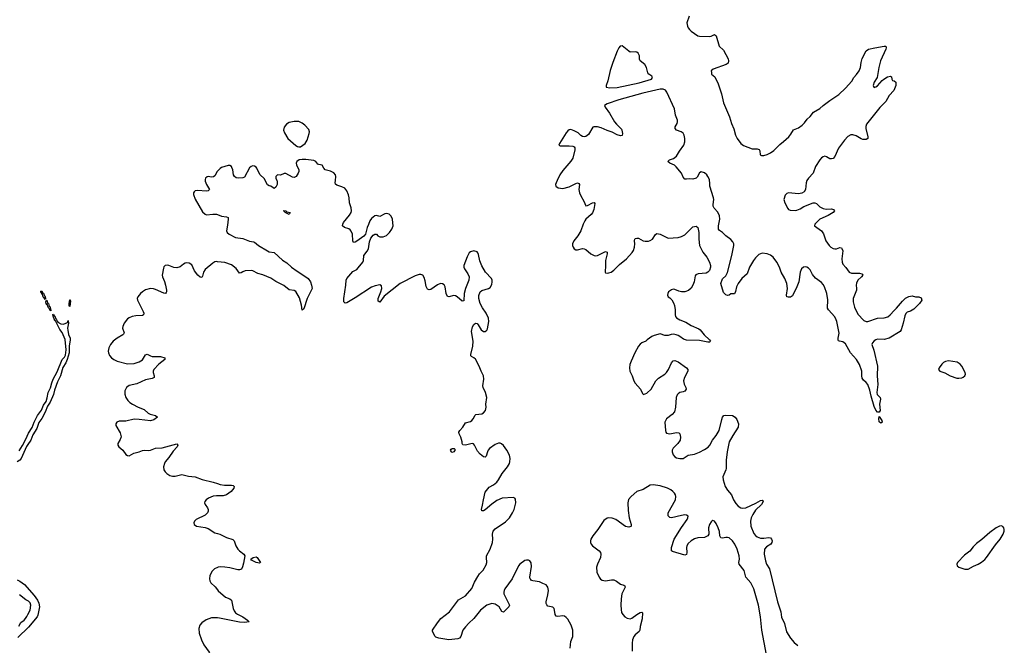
# Model space of a CAD drawing. Header units: inches. Extents: x 1550860 to 1685816, y 509127 to 640511.
# Tile 60 of 91: x 1637602 to 1649547, y 574365 to 581949. Entities that reach past the tile are written whole.
import ezdxf

# ---------------------------------------------------------------- set-up
doc = ezdxf.new("R2010")
doc.units = ezdxf.units.IN
doc.header["$MEASUREMENT"] = 0
for name, color, linetype in [('B6537', 7, 'Continuous'), ('B6538', 7, 'Continuous'), ('B6547', 7, 'Continuous'), ('B6548', 7, 'Continuous')]:
    doc.layers.add(name, color=color, linetype=linetype)

msp = doc.modelspace()

# ---------------------------------------------------------------- linework, layer by layer
at = {"layer": 'B6537', "color": 6}
for points, elevation in [([(1639853, 580000), (1639854, 579990), (1639870, 579950), (1639904, 579890), (1639890, 579874), (1639870, 579869), (1639760, 579880), (1639730, 579873), (1639718, 579862), (1639712, 579850), (1639712, 579830), (1639730, 579775), (1639821, 579621), (1639850, 579590), (1639870, 579585), (1639947, 579593), (1639990, 579592), (1640000, 579588)], 500), ([(1640000, 579015), (1639990, 579016), (1639968, 579012), (1639943, 578997), (1639850, 578919), (1639831, 578889), (1639820, 578840), (1639810, 578824), (1639790, 578826), (1639761, 578850), (1639724, 578904), (1639690, 578978), (1639658, 578998), (1639630, 579001), (1639610, 578996), (1639590, 578986), (1639548, 578952), (1639510, 578939), (1639470, 578946), (1639410, 578971), (1639390, 578974), (1639367, 578970), (1639350, 578952), (1639345, 578935), (1639330, 578850), (1639333, 578830), (1639357, 578777), (1639371, 578731), (1639383, 578670), (1639384, 578650), (1639379, 578641), (1639370, 578631), (1639350, 578635), (1639250, 578680), (1639226, 578686), (1639190, 578689), (1639130, 578675), (1639090, 578650), (1639069, 578630), (1639037, 578590), (1639029, 578570), (1639030, 578550), (1639099, 578410), (1639107, 578390), (1639104, 578370), (1639090, 578363), (1639010, 578359), (1638965, 578350), (1638930, 578336), (1638910, 578321), (1638869, 578270), (1638852, 578230), (1638851, 578210), (1638868, 578152), (1638862, 578138), (1638853, 578127), (1638786, 578090), (1638735, 578050), (1638703, 578010), (1638684, 577970), (1638677, 577930), (1638678, 577910), (1638690, 577879), (1638714, 577850), (1638743, 577830), (1638786, 577810), (1638910, 577779), (1638990, 577782), (1639050, 577800), (1639093, 577827), (1639130, 577886), (1639150, 577895), (1639190, 577873), (1639210, 577867), (1639310, 577867), (1639361, 577850), (1639362, 577830), (1639289, 577771), (1639228, 577710), (1639221, 577690), (1639221, 577670), (1639235, 577630), (1639234, 577610), (1639210, 577599), (1639130, 577584), (1639024, 577536), (1638930, 577514), (1638899, 577490), (1638879, 577450), (1638877, 577410), (1638889, 577370), (1638914, 577334), (1638937, 577310), (1638970, 577287), (1639038, 577250), (1639110, 577223), (1639160, 577180), (1639185, 577165), (1639249, 577149), (1639273, 577130), (1639230, 577099), (1639190, 577084), (1639050, 577103), (1638990, 577107), (1638890, 577083), (1638810, 577081), (1638782, 577070), (1638768, 577050), (1638767, 577030), (1638821, 576941), (1638831, 576891), (1638821, 576859), (1638792, 576810), (1638792, 576790), (1638806, 576770), (1638852, 576732), (1638890, 576679), (1638910, 576664), (1638930, 576661), (1638986, 576694), (1639050, 576709), (1639090, 576727), (1639110, 576730), (1639170, 576725), (1639190, 576729), (1639250, 576755), (1639330, 576760), (1639510, 576808), (1639522, 576790), (1639512, 576770), (1639463, 576717), (1639410, 576640), (1639367, 576590), (1639357, 576570), (1639348, 576530), (1639352, 576492), (1639366, 576466), (1639387, 576447), (1639424, 576424), (1639454, 576414), (1639490, 576414), (1639570, 576434), (1639650, 576415), (1639730, 576408), (1639814, 576374), (1639950, 576341), (1640000, 576325)], 500), ([(1637597, 576723), (1637635, 576785), (1637678, 576862), (1637710, 576936), (1637753, 577006), (1637778, 577070), (1637816, 577150), (1637865, 577215), (1637890, 577275), (1637921, 577319), (1637936, 577364), (1637948, 577430), (1637974, 577486), (1637990, 577547), (1638007, 577590), (1638058, 577682), (1638119, 577830), (1638144, 577856), (1638159, 577881), (1638165, 577945), (1638152, 578072), (1638116, 578156), (1638090, 578194), (1638037, 578297), (1638030, 578300), (1638016, 578336), (1638010, 578339), (1638003, 578377), (1638010, 578379), (1638020, 578360), (1638030, 578354), (1638041, 578321), (1638050, 578312), (1638055, 578295), (1638063, 578283), (1638102, 578262), (1638130, 578258), (1638155, 578265), (1638181, 578279), (1638190, 578301), (1638195, 578270), (1638181, 578210), (1638184, 578184), (1638194, 578134), (1638213, 578090), (1638216, 578070), (1638202, 577990), (1638201, 577910), (1638178, 577830), (1638162, 577790), (1638127, 577733), (1638098, 577630), (1638061, 577559), (1638023, 577457), (1638010, 577406), (1637970, 577313), (1637938, 577262), (1637910, 577192), (1637870, 577116), (1637836, 577064), (1637810, 576992), (1637763, 576917), (1637737, 576850), (1637699, 576801), (1637686, 576774), (1637620, 576630), (1637605, 576610), (1637571, 576589)], 400), ([(1640000, 576178), (1639990, 576178), (1639950, 576171), (1639892, 576150), (1639863, 576130), (1639849, 576110), (1639845, 576090), (1639850, 576070), (1639879, 576030), (1639888, 576010), (1639888, 575990), (1639879, 575970), (1639850, 575943), (1639743, 575890), (1639722, 575870), (1639714, 575850), (1639720, 575830), (1639748, 575810), (1639854, 575794), (1639890, 575779), (1639970, 575729), (1640000, 575720)], 500), ([(1640000, 575308), (1639967, 575293), (1639936, 575264), (1639909, 575210), (1639904, 575170), (1639907, 575147), (1639921, 575121), (1639973, 575073), (1640000, 575037)], 500), ([(1637570, 575160), (1637604, 575144), (1637661, 575101), (1637776, 574970), (1637818, 574910), (1637835, 574875), (1637843, 574830), (1637823, 574730), (1637812, 574708), (1637710, 574586), (1637579, 574461)], 400), ([(1637590, 574598), (1637617, 574643), (1637656, 574670), (1637673, 574690), (1637690, 574713), (1637700, 574740), (1637728, 574790), (1637736, 574850), (1637730, 574879), (1637710, 574899), (1637676, 574916), (1637598, 574978)], 400), ([(1640000, 574697), (1639990, 574698), (1639930, 574696), (1639866, 574674), (1639810, 574639), (1639788, 574610), (1639775, 574570), (1639780, 574510), (1639806, 574430), (1639835, 574370), (1639901, 574281), (1639920, 574210), (1639936, 574170), (1639970, 574130), (1640000, 574111)], 500)]:
    msp.add_lwpolyline(points, dxfattribs=dict(at, elevation=elevation))
at = {"layer": 'B6537', "color": 6, "elevation": 400}
for points in [[(1637910, 578555), (1637898, 578578), (1637890, 578581), (1637885, 578590), (1637877, 578617), (1637859, 578650), (1637860, 578660), (1637870, 578661), (1637878, 578642), (1637875, 578635), (1637890, 578632), (1637902, 578602), (1637910, 578594), (1637915, 578565)], [(1637946, 578506), (1637950, 578507), (1637958, 578478), (1637970, 578470), (1637976, 578436), (1637981, 578430), (1637979, 578421), (1637970, 578422), (1637963, 578443), (1637950, 578456), (1637937, 578497), (1637930, 578498), (1637925, 578510), (1637920, 578530), (1637926, 578550), (1637930, 578550), (1637938, 578518)], [(1638210, 578474), (1638204, 578484), (1638204, 578510), (1638210, 578553), (1638214, 578554), (1638218, 578538)]]:
    msp.add_lwpolyline(points, close=True, dxfattribs=at)
at = {"layer": 'B6538', "color": 6, "elevation": 500}
msp.add_lwpolyline([(1640000, 580111), (1639999, 580110), (1639970, 580058), (1639955, 580045), (1639930, 580039), (1639890, 580047), (1639875, 580045), (1639856, 580030), (1639852, 580010), (1639853, 580000)], dxfattribs=at)
at = {"layer": 'B6547', "color": 6, "elevation": 500}
for points in [[(1640720, 580000), (1640724, 579990), (1640725, 579950), (1640710, 579919), (1640690, 579904), (1640649, 579930), (1640630, 579935), (1640610, 579948), (1640580, 580000)], [(1644282, 574330), (1644288, 574410), (1644312, 574470), (1644311, 574550), (1644293, 574610), (1644250, 574682), (1644230, 574703), (1644210, 574716), (1644190, 574720), (1644130, 574713), (1644110, 574716), (1644097, 574737), (1644091, 574791), (1644084, 574810), (1644070, 574825), (1644010, 574840), (1643996, 574856), (1643989, 574870), (1643988, 574890), (1644010, 574977), (1644017, 575030), (1644011, 575070), (1644003, 575083), (1643990, 575099), (1643950, 575114), (1643910, 575135), (1643827, 575147), (1643812, 575151), (1643801, 575161), (1643794, 575170), (1643791, 575190), (1643810, 575322), (1643806, 575366), (1643790, 575390), (1643775, 575395), (1643750, 575397), (1643730, 575392), (1643670, 575350), (1643653, 575330), (1643576, 575170), (1643489, 575050), (1643478, 575030), (1643474, 575010), (1643477, 574990), (1643543, 574850), (1643537, 574830), (1643470, 574768), (1643450, 574773), (1643420, 574830), (1643370, 574862), (1643330, 574870), (1643270, 574850), (1643192, 574790), (1643112, 574688), (1643050, 574633), (1643009, 574590), (1642978, 574550), (1642952, 574470), (1642936, 574450), (1642918, 574442), (1642810, 574432), (1642688, 574450), (1642650, 574463), (1642641, 574470), (1642609, 574530), (1642610, 574550), (1642670, 574639), (1642711, 574689), (1642815, 574770), (1642925, 574915), (1643010, 574964), (1643088, 575052), (1643119, 575130), (1643160, 575200), (1643182, 575230), (1643226, 575274), (1643260, 575340), (1643269, 575370), (1643264, 575430), (1643267, 575450), (1643311, 575530), (1643337, 575610), (1643342, 575650), (1643339, 575710), (1643347, 575750), (1643370, 575775), (1643497, 575863), (1643544, 575910), (1643580, 575970), (1643599, 576010), (1643620, 576090), (1643617, 576137), (1643610, 576150), (1643590, 576157), (1643456, 576150), (1643390, 576120), (1643330, 576077), (1643250, 576007), (1643230, 575996), (1643210, 575993), (1643204, 576010), (1643218, 576062), (1643227, 576130), (1643250, 576223), (1643299, 576281), (1643351, 576309), (1643390, 576344), (1643411, 576370), (1643454, 576446), (1643521, 576530), (1643543, 576570), (1643549, 576590), (1643552, 576630), (1643543, 576670), (1643511, 576730), (1643470, 576785), (1643447, 576807), (1643430, 576814), (1643410, 576815), (1643370, 576800), (1643303, 576750), (1643286, 576730), (1643277, 576710), (1643261, 576659), (1643250, 576646), (1643230, 576650), (1643190, 576680), (1643157, 576717), (1643119, 576790), (1643106, 576806), (1643090, 576812), (1643011, 576791), (1642977, 576797), (1642968, 576810), (1642971, 576830), (1642952, 576890), (1642932, 576930), (1642931, 576950), (1642940, 576970), (1642976, 577010), (1643010, 577060), (1643070, 577079), (1643087, 577090), (1643104, 577110), (1643126, 577154), (1643136, 577164), (1643209, 577171), (1643230, 577183), (1643252, 577210), (1643261, 577250), (1643259, 577290), (1643269, 577370), (1643251, 577429), (1643224, 577490), (1643222, 577510), (1643233, 577590), (1643228, 577630), (1643199, 577690), (1643178, 577750), (1643132, 577832), (1643112, 577850), (1643084, 577864), (1643076, 577876), (1643076, 577890), (1643099, 577990), (1643105, 578050), (1643082, 578170), (1643094, 578226), (1643110, 578254), (1643130, 578270), (1643150, 578265), (1643165, 578250), (1643200, 578190), (1643227, 578170), (1643250, 578171), (1643270, 578187), (1643278, 578202), (1643293, 578290), (1643288, 578330), (1643261, 578390), (1643217, 578457), (1643189, 578509), (1643171, 578570), (1643173, 578607), (1643190, 578650), (1643210, 578668), (1643290, 578689), (1643310, 578704), (1643330, 578739), (1643335, 578770), (1643334, 578790), (1643325, 578810), (1643254, 578890), (1643207, 578967), (1643184, 579024), (1643170, 579102), (1643161, 579121), (1643150, 579136), (1643110, 579145), (1643070, 579135), (1643056, 579124), (1643030, 579073), (1642990, 578970), (1642992, 578950), (1643000, 578930), (1643040, 578870), (1643053, 578830), (1643049, 578790), (1643010, 578689), (1642996, 578630), (1642990, 578539), (1642970, 578535), (1642910, 578588), (1642890, 578601), (1642870, 578606), (1642810, 578588), (1642790, 578593), (1642775, 578630), (1642762, 578710), (1642750, 578734), (1642730, 578746), (1642709, 578749), (1642670, 578736), (1642590, 578679), (1642570, 578673), (1642550, 578681), (1642533, 578713), (1642523, 578783), (1642510, 578825), (1642492, 578852), (1642470, 578860), (1642450, 578859), (1642398, 578842), (1642219, 578750), (1642024, 578596), (1641970, 578525), (1641950, 578535), (1641950, 578570), (1641985, 578650), (1641997, 578690), (1641990, 578722), (1641970, 578734), (1641916, 578724), (1641870, 578707), (1641670, 578576), (1641570, 578517), (1641550, 578512), (1641536, 578530), (1641534, 578570), (1641560, 578730), (1641564, 578790), (1641571, 578810), (1641643, 578897), (1641690, 578922), (1641710, 578939), (1641763, 579010), (1641773, 579030), (1641778, 579090), (1641818, 579142), (1641833, 579170), (1641845, 579255), (1641861, 579299), (1641890, 579336), (1641910, 579351), (1641930, 579351), (1641946, 579330), (1641970, 579315), (1642010, 579318), (1642050, 579333), (1642090, 579369), (1642116, 579410), (1642131, 579450), (1642130, 579486), (1642124, 579530), (1642110, 579569), (1642085, 579590), (1642050, 579600), (1642030, 579597), (1641970, 579565), (1641930, 579576), (1641910, 579573), (1641870, 579541), (1641848, 579510), (1641835, 579465), (1641816, 579430), (1641798, 579350), (1641776, 579324), (1641690, 579264), (1641670, 579253), (1641650, 579249), (1641643, 579270), (1641639, 579350), (1641624, 579384), (1641610, 579402), (1641593, 579413), (1641544, 579430), (1641519, 579450), (1641521, 579470), (1641532, 579490), (1641602, 579578), (1641622, 579610), (1641628, 579630), (1641625, 579670), (1641601, 579730), (1641597, 579790), (1641590, 579825), (1641570, 579873), (1641545, 579905), (1641510, 579924), (1641450, 579943), (1641435, 579955), (1641428, 579970), (1641432, 580000)], [(1644123, 580000), (1644110, 579970), (1644104, 579950), (1644105, 579930), (1644136, 579910), (1644190, 579901), (1644270, 579924), (1644350, 579965), (1644370, 579970), (1644384, 579964), (1644393, 579950), (1644386, 579890), (1644395, 579850), (1644410, 579813), (1644447, 579750), (1644470, 579691), (1644490, 579697), (1644550, 579730), (1644572, 579732), (1644579, 579719), (1644566, 579650), (1644551, 579609), (1644534, 579586), (1644472, 579530), (1644458, 579510), (1644438, 579470), (1644411, 579389), (1644372, 579328), (1644326, 579270), (1644310, 579230), (1644310, 579210), (1644317, 579190), (1644330, 579172), (1644350, 579161), (1644370, 579159), (1644430, 579175), (1644450, 579173), (1644470, 579162), (1644530, 579109), (1644571, 579091), (1644590, 579088), (1644610, 579092), (1644710, 579138), (1644729, 579130), (1644730, 579110), (1644708, 579028), (1644708, 578952), (1644703, 578903), (1644704, 578890), (1644710, 578880), (1644730, 578875), (1644750, 578879), (1644777, 578890), (1644810, 578911), (1644880, 578980), (1644964, 579050), (1645033, 579127), (1645048, 579150), (1645062, 579190), (1645064, 579230), (1645059, 579270), (1645063, 579290), (1645070, 579296), (1645090, 579301), (1645110, 579299), (1645165, 579270), (1645190, 579263), (1645230, 579265), (1645250, 579272), (1645277, 579290), (1645315, 579345), (1645330, 579357), (1645370, 579350), (1645470, 579302), (1645590, 579307), (1645630, 579319), (1645670, 579342), (1645770, 579437), (1645790, 579444), (1645810, 579445), (1645830, 579430), (1645843, 579370), (1645841, 579290), (1645851, 579210), (1645888, 579130), (1645939, 579070), (1645969, 579010), (1645981, 578970), (1645982, 578950), (1645970, 578910), (1645952, 578890), (1645930, 578876), (1645833, 578867), (1645804, 578856), (1645796, 578844), (1645783, 578770), (1645769, 578731), (1645747, 578693), (1645715, 578665), (1645670, 578651), (1645631, 578651), (1645599, 578659), (1645550, 578680), (1645530, 578681), (1645510, 578675), (1645475, 578650), (1645465, 578630), (1645462, 578610), (1645471, 578590), (1645490, 578577), (1645513, 578553), (1645535, 578515), (1645544, 578484), (1645552, 578430), (1645552, 578370), (1645557, 578350), (1645570, 578336), (1645610, 578310), (1645684, 578284), (1645750, 578243), (1645843, 578203), (1645859, 578190), (1645907, 578130), (1645972, 578070), (1645984, 578050), (1645970, 578041), (1645950, 578040), (1645850, 578061), (1645690, 578062), (1645655, 578075), (1645611, 578110), (1645590, 578120), (1645565, 578130), (1645535, 578135), (1645506, 578134), (1645470, 578122), (1645430, 578119), (1645370, 578139), (1645298, 578122), (1645272, 578110), (1645215, 578070), (1645198, 578050), (1645150, 578032), (1645130, 578016), (1645110, 577990), (1645064, 577910), (1645019, 577810), (1645005, 577770), (1644998, 577730), (1645003, 577690), (1645032, 577632), (1645053, 577570), (1645070, 577544), (1645135, 577470), (1645157, 577417), (1645170, 577407), (1645210, 577420), (1645262, 577470), (1645321, 577570), (1645350, 577605), (1645428, 577652), (1645449, 577671), (1645472, 577708), (1645510, 577791), (1645530, 577813), (1645550, 577818), (1645590, 577801), (1645692, 577730), (1645708, 577710), (1645706, 577690), (1645668, 577610), (1645657, 577570), (1645664, 577530), (1645685, 577490), (1645689, 577470), (1645673, 577447), (1645650, 577436), (1645610, 577428), (1645590, 577415), (1645579, 577401), (1645567, 577370), (1645560, 577250), (1645544, 577196), (1645517, 577163), (1645449, 577110), (1645430, 577070), (1645437, 576970), (1645441, 576950), (1645450, 576936), (1645490, 576930), (1645570, 576944), (1645599, 576939), (1645610, 576930), (1645619, 576890), (1645613, 576850), (1645588, 576810), (1645530, 576753), (1645519, 576730), (1645518, 576710), (1645530, 576674), (1645550, 576651), (1645570, 576638), (1645612, 576628), (1645651, 576629), (1645710, 576670), (1645790, 576682), (1645850, 576706), (1645910, 576737), (1645953, 576767), (1645973, 576790), (1646007, 576853), (1646052, 576910), (1646087, 576970), (1646119, 577101), (1646130, 577131), (1646146, 577150), (1646170, 577155), (1646250, 577149), (1646282, 577130), (1646304, 577104), (1646322, 577050), (1646320, 577010), (1646253, 576910), (1646211, 576830), (1646183, 576710), (1646172, 576610), (1646174, 576510), (1646169, 576490), (1646143, 576437), (1646133, 576407), (1646136, 576370), (1646147, 576330), (1646162, 576290), (1646190, 576245), (1646237, 576190), (1646262, 576130), (1646290, 576083), (1646319, 576050), (1646350, 576032), (1646370, 576027), (1646410, 576032), (1646534, 576086), (1646590, 576120), (1646610, 576125), (1646619, 576119), (1646622, 576110), (1646601, 576070), (1646530, 576003), (1646495, 575950), (1646478, 575910), (1646469, 575871), (1646472, 575810), (1646510, 575721), (1646530, 575695), (1646550, 575678), (1646590, 575663), (1646630, 575664), (1646692, 575672), (1646710, 575668), (1646724, 575650), (1646729, 575630), (1646728, 575610), (1646715, 575590), (1646661, 575559), (1646639, 575530), (1646635, 575470), (1646649, 575390), (1646664, 575350), (1646698, 575290), (1646795, 574890), (1646835, 574770), (1646846, 574706), (1646879, 574630), (1646906, 574526), (1646954, 574450), (1646997, 574397), (1647042, 574362)], [(1647150, 580000), (1647150, 579999), (1647142, 579970), (1647137, 579890), (1647117, 579863), (1647090, 579845), (1647050, 579838), (1646930, 579852), (1646910, 579842), (1646890, 579823), (1646871, 579770), (1646885, 579730), (1646922, 579662), (1646930, 579650), (1646950, 579642), (1647010, 579637), (1647030, 579640), (1647070, 579656), (1647116, 579684), (1647230, 579730), (1647250, 579729), (1647270, 579719), (1647310, 579680), (1647350, 579659), (1647386, 579654), (1647450, 579657), (1647476, 579650), (1647487, 579630), (1647471, 579610), (1647410, 579574), (1647310, 579530), (1647250, 579470), (1647243, 579450), (1647330, 579388), (1647353, 579353), (1647380, 579270), (1647422, 579210), (1647444, 579190), (1647470, 579176), (1647490, 579171), (1647510, 579172), (1647550, 579186), (1647570, 579185), (1647577, 579177), (1647588, 579148), (1647575, 579050), (1647579, 579010), (1647590, 578985), (1647625, 578945), (1647664, 578890), (1647695, 578875), (1647790, 578875), (1647818, 578870), (1647824, 578864), (1647830, 578850), (1647815, 578830), (1647772, 578790), (1647754, 578754), (1647749, 578730), (1647755, 578690), (1647753, 578670), (1647715, 578570), (1647712, 578530), (1647730, 578465), (1647770, 578380), (1647842, 578302), (1647870, 578290), (1647890, 578291), (1648010, 578330), (1648090, 578335), (1648134, 578346), (1648164, 578370), (1648210, 578424), (1648239, 578450), (1648310, 578538), (1648350, 578572), (1648390, 578595), (1648430, 578603), (1648470, 578591), (1648510, 578591), (1648537, 578577), (1648548, 578550), (1648518, 578510), (1648450, 578440), (1648410, 578416), (1648370, 578403), (1648353, 578387), (1648340, 578360), (1648322, 578270), (1648296, 578190), (1648282, 578170), (1648150, 578090), (1648090, 578074), (1648010, 578075), (1647990, 578069), (1647970, 578055), (1647947, 578030), (1647940, 578010), (1647963, 577943), (1648007, 577750), (1648005, 577630), (1648013, 577527), (1648000, 577430), (1648006, 577406), (1648039, 577370), (1648047, 577350), (1648033, 577290), (1648041, 577210), (1648030, 577192), (1648010, 577192), (1647990, 577217), (1647970, 577258), (1647930, 577386), (1647916, 577456), (1647890, 577528), (1647872, 577552), (1647838, 577578), (1647822, 577602), (1647817, 577630), (1647820, 577690), (1647790, 577770), (1647752, 577830), (1647680, 577910), (1647619, 578019), (1647590, 578044), (1647549, 578050), (1647535, 578055), (1647530, 578063), (1647530, 578090), (1647542, 578150), (1647515, 578290), (1647509, 578310), (1647490, 578345), (1647415, 578430), (1647404, 578450), (1647407, 578553), (1647392, 578630), (1647366, 578710), (1647350, 578739), (1647330, 578762), (1647255, 578815), (1647221, 578861), (1647190, 578916), (1647170, 578936), (1647150, 578949), (1647130, 578952), (1647110, 578948), (1647088, 578930), (1647071, 578889), (1647053, 578770), (1647032, 578710), (1646977, 578603), (1646953, 578587), (1646925, 578585), (1646910, 578590), (1646905, 578610), (1646915, 578690), (1646907, 578750), (1646883, 578810), (1646841, 578890), (1646819, 578950), (1646786, 579010), (1646741, 579070), (1646710, 579096), (1646670, 579110), (1646610, 579120), (1646570, 579102), (1646530, 579064), (1646503, 579030), (1646454, 578950), (1646427, 578870), (1646361, 578810), (1646318, 578750), (1646300, 578710), (1646287, 578653), (1646273, 578627), (1646230, 578624), (1646210, 578610), (1646190, 578606), (1646170, 578612), (1646141, 578641), (1646108, 578750), (1646130, 578807), (1646170, 578842), (1646190, 578885), (1646240, 579090), (1646266, 579210), (1646266, 579230), (1646255, 579255), (1646230, 579283), (1646167, 579327), (1646128, 579368), (1646093, 579393), (1646080, 579410), (1646079, 579450), (1646096, 579530), (1646091, 579570), (1646070, 579616), (1646026, 579666), (1646015, 579690), (1646013, 579710), (1646022, 579770), (1646019, 579790), (1645975, 579930), (1645976, 579970), (1645971, 580000)], [(1640000, 579588), (1640050, 579568), (1640110, 579561), (1640129, 579550), (1640131, 579530), (1640123, 579457), (1640110, 579390), (1640120, 579370), (1640143, 579350), (1640220, 579310), (1640310, 579296), (1640390, 579266), (1640438, 579258), (1640452, 579252), (1640497, 579210), (1640610, 579145), (1640630, 579135), (1640690, 579126), (1640790, 579034), (1640841, 579001), (1640899, 578950), (1640970, 578899), (1641038, 578858), (1641103, 578810), (1641129, 578770), (1641143, 578730), (1641150, 578690), (1641090, 578570), (1641050, 578443), (1641030, 578429), (1641021, 578490), (1640998, 578578), (1640950, 578652), (1640930, 578666), (1640870, 578675), (1640808, 578728), (1640710, 578776), (1640650, 578816), (1640550, 578855), (1640490, 578873), (1640430, 578904), (1640410, 578907), (1640336, 578904), (1640310, 578894), (1640290, 578880), (1640270, 578878), (1640230, 578931), (1640170, 578978), (1640090, 579005), (1640000, 579015)], [(1640000, 576325), (1640035, 576315), (1640086, 576306), (1640170, 576306), (1640190, 576300), (1640202, 576290), (1640199, 576270), (1640168, 576230), (1640110, 576188), (1640070, 576177), (1640000, 576178)], [(1646660, 574250), (1646607, 574550), (1646588, 574710), (1646563, 574850), (1646507, 575050), (1646470, 575122), (1646412, 575190), (1646390, 575273), (1646330, 575350), (1646327, 575370), (1646333, 575410), (1646330, 575450), (1646308, 575530), (1646279, 575590), (1646250, 575633), (1646210, 575666), (1646190, 575672), (1646169, 575671), (1646130, 575662), (1646106, 575666), (1646097, 575690), (1646090, 575743), (1646075, 575790), (1646050, 575842), (1646030, 575870), (1646010, 575876), (1645999, 575870), (1645990, 575863), (1645969, 575830), (1645957, 575790), (1645961, 575710), (1645949, 575690), (1645910, 575671), (1645830, 575666), (1645790, 575655), (1645750, 575633), (1645710, 575598), (1645694, 575570), (1645690, 575550), (1645695, 575490), (1645690, 575467), (1645670, 575457), (1645523, 575503), (1645511, 575511), (1645511, 575550), (1645542, 575650), (1645630, 575794), (1645701, 575890), (1645708, 575910), (1645710, 575930), (1645690, 575943), (1645670, 575945), (1645630, 575939), (1645511, 575911), (1645490, 575914), (1645481, 575921), (1645470, 575933), (1645469, 575970), (1645556, 576130), (1645562, 576170), (1645558, 576190), (1645547, 576210), (1645527, 576230), (1645501, 576250), (1645461, 576270), (1645370, 576296), (1645289, 576311), (1645250, 576305), (1645165, 576255), (1645090, 576228), (1645022, 576170), (1644989, 576131), (1644978, 576090), (1644982, 575998), (1644995, 575910), (1645020, 575830), (1645019, 575810), (1645015, 575805), (1644990, 575797), (1644950, 575804), (1644833, 575890), (1644790, 575908), (1644751, 575909), (1644730, 575905), (1644690, 575877), (1644617, 575770), (1644555, 575690), (1644532, 575650), (1644526, 575630), (1644525, 575610), (1644534, 575590), (1644551, 575571), (1644631, 575511), (1644647, 575490), (1644653, 575470), (1644649, 575430), (1644612, 575350), (1644600, 575310), (1644603, 575250), (1644630, 575190), (1644650, 575167), (1644670, 575154), (1644708, 575148), (1644782, 575158), (1644810, 575157), (1644842, 575142), (1644890, 575104), (1644930, 575095), (1644945, 575085), (1644949, 575070), (1644905, 574990), (1644897, 574930), (1644894, 574850), (1644897, 574797), (1644904, 574764), (1644919, 574739), (1644944, 574710), (1644970, 574694), (1645010, 574686), (1645030, 574692), (1645090, 574738), (1645130, 574762), (1645150, 574768), (1645158, 574758), (1645153, 574687), (1645130, 574593), (1645127, 574550), (1645118, 574530), (1645069, 574490), (1645052, 574470), (1645037, 574430), (1645031, 574390), (1645033, 574293)], [(1640000, 575720), (1640030, 575710), (1640110, 575672), (1640187, 575647), (1640205, 575630), (1640223, 575570), (1640249, 575530), (1640270, 575508), (1640322, 575470), (1640334, 575450), (1640319, 575361), (1640306, 575314), (1640292, 575288), (1640270, 575279), (1640250, 575278), (1640150, 575303), (1640090, 575313), (1640044, 575316), (1640009, 575311), (1640000, 575308)], [(1640000, 575037), (1640010, 575024), (1640099, 574950), (1640150, 574930), (1640170, 574910), (1640192, 574810), (1640204, 574784), (1640220, 574760), (1640244, 574744), (1640308, 574710), (1640367, 574670), (1640385, 574650), (1640330, 574640), (1640270, 574644), (1640027, 574693), (1640000, 574697)]]:
    msp.add_lwpolyline(points, dxfattribs=at)
at = {"layer": 'B6547', "color": 6}
for points, elevation in [([(1640870, 579589), (1640822, 579610), (1640819, 579619), (1640802, 579630), (1640806, 579634), (1640832, 579630), (1640841, 579621), (1640882, 579610)], 500), ([(1648870, 577813), (1648833, 577807), (1648810, 577794), (1648790, 577775), (1648756, 577730), (1648750, 577710), (1648764, 577690), (1648827, 577667), (1648892, 577631), (1648970, 577605), (1648997, 577603), (1649030, 577608), (1649046, 577614), (1649067, 577630), (1649076, 577650), (1649073, 577670), (1649030, 577750), (1649010, 577773), (1648976, 577796)], 600), ([(1648050, 577056), (1648030, 577073), (1648024, 577116), (1648030, 577137), (1648060, 577090), (1648064, 577070)], 500), ([(1642850, 576704), (1642842, 576710), (1642829, 576730), (1642836, 576744), (1642849, 576751), (1642871, 576751), (1642882, 576742), (1642885, 576730), (1642876, 576724), (1642870, 576709)], 500), ([(1649510, 575814), (1649490, 575808), (1649450, 575788), (1649370, 575733), (1649273, 575647), (1649210, 575599), (1649170, 575558), (1649130, 575505), (1649063, 575457), (1648980, 575370), (1648973, 575350), (1648977, 575330), (1648996, 575310), (1649070, 575287), (1649110, 575287), (1649174, 575326), (1649230, 575349), (1649270, 575372), (1649310, 575406), (1649330, 575429), (1649439, 575581), (1649495, 575650), (1649534, 575710), (1649547, 575750), (1649547, 575770), (1649541, 575790), (1649530, 575804)], 600), ([(1640510, 575362), (1640470, 575368), (1640416, 575396), (1640408, 575410), (1640435, 575430), (1640470, 575436), (1640481, 575430), (1640522, 575370)], 500)]:
    msp.add_lwpolyline(points, close=True, dxfattribs=dict(at, elevation=elevation))
at = {"layer": 'B6548', "color": 6, "elevation": 500}
for points in [[(1645724, 581990), (1645697, 581910), (1645702, 581870), (1645712, 581850), (1645727, 581830), (1645750, 581812), (1645830, 581755), (1645848, 581748), (1645970, 581745), (1645990, 581749), (1646030, 581768), (1646050, 581752), (1646088, 581630), (1646140, 581580), (1646195, 581475), (1646202, 581450), (1646196, 581424), (1646173, 581407), (1646013, 581350), (1645991, 581330), (1645996, 581310), (1645995, 581290), (1646035, 581255), (1646075, 581170), (1646116, 581050), (1646142, 580942), (1646213, 580770), (1646238, 580690), (1646266, 580626), (1646286, 580550), (1646306, 580510), (1646350, 580450), (1646385, 580425), (1646490, 580384), (1646550, 580382), (1646575, 580375), (1646581, 580361), (1646586, 580310), (1646602, 580302), (1646630, 580302), (1646670, 580314), (1646710, 580335), (1646750, 580363), (1646780, 580390), (1646822, 580438), (1646870, 580471), (1646933, 580530), (1646959, 580561), (1646990, 580612), (1647050, 580639), (1647096, 580670), (1647122, 580698), (1647155, 580745), (1647190, 580776), (1647234, 580830), (1647310, 580872), (1647351, 580910), (1647431, 580970), (1647538, 581042), (1647622, 581118), (1647696, 581204), (1647721, 581250), (1647755, 581285), (1647785, 581330), (1647802, 581370), (1647810, 581429), (1647823, 581477), (1647873, 581570), (1647900, 581590), (1647978, 581610), (1648089, 581629), (1648110, 581627), (1648115, 581610), (1648109, 581590), (1648044, 581450), (1648023, 581370), (1648003, 581250), (1647969, 581190), (1647958, 581150), (1647959, 581139), (1647968, 581128), (1647990, 581135), (1648010, 581148), (1648066, 581214), (1648084, 581230), (1648130, 581255), (1648165, 581265), (1648177, 581257), (1648181, 581230), (1648190, 581212), (1648210, 581206), (1648230, 581191), (1648230, 581150), (1648205, 581090), (1648152, 581030), (1648110, 580956), (1648037, 580883), (1647877, 580683), (1647867, 580653), (1647867, 580630), (1647891, 580530), (1647890, 580510), (1647870, 580497), (1647830, 580498), (1647810, 580504), (1647750, 580540), (1647710, 580554), (1647687, 580553), (1647650, 580533), (1647610, 580489), (1647535, 580390), (1647491, 580290), (1647470, 580266), (1647450, 580261), (1647430, 580264), (1647390, 580288), (1647370, 580293), (1647350, 580288), (1647330, 580273), (1647310, 580250), (1647257, 580170), (1647230, 580090), (1647172, 580030), (1647150, 580000)], [(1645971, 580000), (1645970, 580010), (1645952, 580050), (1645937, 580070), (1645910, 580094), (1645870, 580104), (1645848, 580092), (1645819, 580041), (1645807, 580030), (1645770, 580016), (1645730, 580018), (1645690, 580014), (1645670, 580017), (1645650, 580041), (1645629, 580090), (1645566, 580166), (1645544, 580184), (1645489, 580210), (1645467, 580230), (1645486, 580250), (1645533, 580267), (1645570, 580295), (1645605, 580355), (1645660, 580430), (1645671, 580470), (1645673, 580510), (1645664, 580550), (1645650, 580572), (1645628, 580588), (1645569, 580609), (1645553, 580630), (1645555, 580650), (1645578, 580690), (1645583, 580710), (1645581, 580730), (1645560, 580790), (1645547, 580870), (1645452, 581070), (1645436, 581096), (1645410, 581108), (1645370, 581106), (1645163, 581057), (1644870, 580978), (1644727, 580930), (1644698, 580910), (1644704, 580890), (1644758, 580818), (1644819, 580710), (1644841, 580681), (1644902, 580622), (1644908, 580610), (1644915, 580570), (1644910, 580545), (1644890, 580542), (1644850, 580552), (1644790, 580585), (1644730, 580604), (1644658, 580638), (1644610, 580650), (1644569, 580651), (1644555, 580645), (1644501, 580559), (1644470, 580535), (1644450, 580530), (1644430, 580533), (1644410, 580545), (1644376, 580576), (1644330, 580602), (1644290, 580616), (1644270, 580614), (1644250, 580602), (1644230, 580576), (1644150, 580450), (1644144, 580430), (1644158, 580418), (1644270, 580419), (1644314, 580414), (1644327, 580407), (1644335, 580395), (1644337, 580370), (1644314, 580270), (1644290, 580234), (1644190, 580122), (1644153, 580070), (1644123, 580000)], [(1640580, 580000), (1640570, 580018), (1640514, 580074), (1640479, 580150), (1640470, 580162), (1640450, 580175), (1640430, 580177), (1640410, 580171), (1640390, 580153), (1640330, 580042), (1640309, 580031), (1640253, 580027), (1640230, 580031), (1640207, 580047), (1640196, 580070), (1640188, 580128), (1640177, 580157), (1640170, 580170), (1640150, 580183), (1640130, 580183), (1640050, 580159), (1640033, 580147), (1640000, 580111)], [(1641432, 580000), (1641439, 580050), (1641433, 580070), (1641413, 580093), (1641372, 580112), (1641309, 580129), (1641290, 580150), (1641270, 580184), (1641250, 580191), (1641230, 580192), (1641218, 580198), (1641196, 580230), (1641170, 580243), (1641073, 580253), (1641030, 580255), (1640993, 580250), (1640963, 580230), (1640957, 580210), (1640959, 580190), (1640990, 580130), (1640989, 580110), (1640980, 580090), (1640956, 580050), (1640930, 580036), (1640910, 580040), (1640830, 580083), (1640810, 580084), (1640765, 580065), (1640730, 580069), (1640711, 580050), (1640709, 580030), (1640720, 580000)]]:
    msp.add_lwpolyline(points, dxfattribs=at)
for points in [[(1644909, 581631), (1644887, 581630), (1644870, 581608), (1644850, 581567), (1644798, 581430), (1644767, 581333), (1644739, 581210), (1644718, 581150), (1644715, 581130), (1644763, 581123), (1644850, 581128), (1645117, 581183), (1645266, 581230), (1645278, 581250), (1645270, 581264), (1645235, 581290), (1645223, 581303), (1645205, 581370), (1645186, 581406), (1645129, 581450), (1645121, 581470), (1645122, 581510), (1645104, 581544), (1645090, 581554), (1645070, 581560), (1645010, 581555), (1644990, 581566)], [(1640930, 580716), (1640870, 580702), (1640838, 580682), (1640812, 580648), (1640804, 580610), (1640816, 580576), (1640853, 580510), (1640950, 580424), (1640971, 580410), (1640990, 580406), (1641010, 580408), (1641066, 580450), (1641090, 580487), (1641114, 580570), (1641116, 580590), (1641110, 580619), (1641063, 580670), (1641030, 580693), (1640990, 580713)]]:
    msp.add_lwpolyline(points, close=True, dxfattribs=at)

doc.saveas('drawing.dxf')
